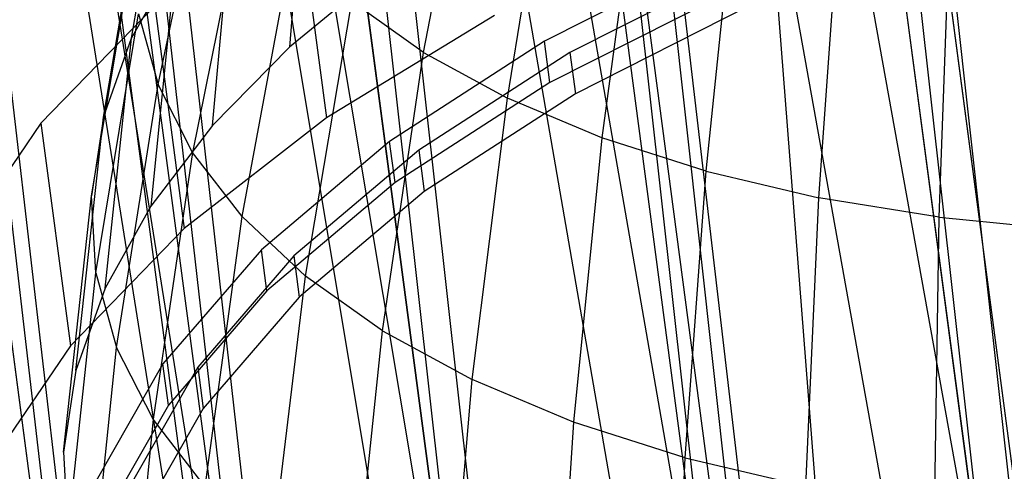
# Model space of a CAD drawing. Extents: x -23.4 to 23.6, y 0.3 to 4.
# Tile 29 of 189: x -19.36 to -18.956, y 1.079 to 1.264. Entities that reach past the tile are written whole.
import ezdxf

# ---------------------------------------------------------------- set-up
doc = ezdxf.new("R2010")
doc.units = 0
doc.header["$MEASUREMENT"] = 0
doc.layers.get('0').update_dxf_attribs({"color": 13, "linetype": 'CONTINUOUS'})

# ---------------------------------------------------------------- blocks, each defined once
blk = doc.blocks.new('FOURTY_V_PM_STL')
at = {"color": 0}
for p, q in [((-18.94484, 1.01971, -3.83189), (-19.32561, 3.8927, -2.15866)), ((-18.94484, 1.01971, -3.83189), (-19.32561, 3.8927, -2.15866)), ((-19.06442, 0.97874, -3.78877), (-19.44519, 3.85174, -2.11554)), ((-19.06442, 0.97874, -3.78877), (-19.44519, 3.85174, -2.11554)), ((-19.17256, 0.92909, -3.72813), (-19.55333, 3.80209, -2.0549)), ((-19.17256, 0.92909, -3.72813), (-19.55333, 3.80209, -2.0549)), ((-19.26615, 0.87219, -3.65171), (-19.64692, 3.74518, -1.97848)), ((-19.26615, 0.87219, -3.65171), (-19.64692, 3.74518, -1.97848)), ((-19.19456, 0.33207, -2.70803), (-19.57533, 3.20507, -1.0348)), ((-19.19456, 0.33207, -2.70803), (-19.57533, 3.20507, -1.0348)), ((-19.08938, 0.30151, -2.63162), (-19.47015, 3.17451, -0.95839)), ((-19.08938, 0.30151, -2.63162), (-19.47015, 3.17451, -0.95839)), ((-18.97204, 0.28175, -2.57098), (-19.35281, 3.15474, -0.89775)), ((-18.97204, 0.28175, -2.57098), (-19.35281, 3.15474, -0.89775)), ((-19.14783, 2.68294, -2.79935), (-18.95872, 0.98333, -3.7726)), ((-19.14783, 2.68294, -2.79935), (-18.95872, 0.98333, -3.7726)), ((-19.18257, 2.67229, -2.78895), (-18.95872, 0.98333, -3.7726)), ((-19.18257, 2.67229, -2.78895), (-18.95872, 0.98333, -3.7726)), ((-19.25844, 2.64505, -2.75946), (-18.95872, 0.98333, -3.7726)), ((-19.25844, 2.64505, -2.75946), (-18.95872, 0.98333, -3.7726)), ((-19.25844, 2.64505, -2.75946), (-19.06927, 0.94162, -3.72613)), ((-19.25844, 2.64505, -2.75946), (-19.06927, 0.94162, -3.72613)), ((-19.29311, 2.63057, -2.74249), (-19.06927, 0.94162, -3.72613)), ((-19.29311, 2.63057, -2.74249), (-19.06927, 0.94162, -3.72613)), ((-19.35847, 2.59913, -2.70336), (-19.06927, 0.94162, -3.72613)), ((-19.35847, 2.59913, -2.70336), (-19.06927, 0.94162, -3.72613)), ((-19.35847, 2.59913, -2.70336), (-19.16758, 0.89186, -3.66307)), ((-19.35847, 2.59913, -2.70336), (-19.16758, 0.89186, -3.66307)), ((-19.39142, 2.58082, -2.67942), (-19.16758, 0.89186, -3.66307)), ((-19.39142, 2.58082, -2.67942), (-19.16758, 0.89186, -3.66307)), ((-19.24059, 2.5765, -1.21793), (-18.97204, 0.28175, -2.57098)), ((-19.24059, 2.5765, -1.21793), (-18.97204, 0.28175, -2.57098)), ((-18.97204, 0.28175, -2.57098), (-19.15054, 2.57174, -1.18927)), ((-18.84592, 0.27334, -2.52785), (-19.15054, 2.57174, -1.18927)), ((-18.97204, 0.28175, -2.57098), (-19.15054, 2.57174, -1.18927)), ((-18.84592, 0.27334, -2.52785), (-19.15054, 2.57174, -1.18927)), ((-19.44504, 2.54649, -2.63268), (-19.16758, 0.89186, -3.66307)), ((-19.44504, 2.54649, -2.63268), (-19.16758, 0.89186, -3.66307)), ((-19.44504, 2.54649, -2.63268), (-19.25068, 0.83557, -3.58532)), ((-19.44504, 2.54649, -2.63268), (-19.25068, 0.83557, -3.58532)), ((-19.47452, 2.52452, -2.60168), (-19.25068, 0.83557, -3.58532)), ((-19.47452, 2.52452, -2.60168), (-19.25068, 0.83557, -3.58532)), ((-19.51566, 2.48865, -2.54944), (-19.25068, 0.83557, -3.58532)), ((-19.51566, 2.48865, -2.54944), (-19.25068, 0.83557, -3.58532)), ((-19.51566, 2.48865, -2.54944), (-19.31604, 0.77445, -3.49526)), ((-19.51566, 2.48865, -2.54944), (-19.31604, 0.77445, -3.49526)), ((-19.53988, 2.46341, -2.51161), (-19.31604, 0.77445, -3.49526)), ((-19.53988, 2.46341, -2.51161), (-19.31604, 0.77445, -3.49526)), ((-19.49203, 2.10239, -1.88084), (-19.26819, 0.41344, -2.86449)), ((-19.49203, 2.10239, -1.88084), (-19.26819, 0.41344, -2.86449)), ((-19.46207, 2.08433, -1.84301), (-19.26819, 0.41344, -2.86449)), ((-19.46207, 2.08433, -1.84301), (-19.26819, 0.41344, -2.86449)), ((-19.46207, 2.08433, -1.84301), (-19.18917, 0.37146, -2.77442)), ((-19.46207, 2.08433, -1.84301), (-19.18917, 0.37146, -2.77442)), ((-19.41301, 2.06041, -1.79078), (-19.18917, 0.37146, -2.77442)), ((-19.41301, 2.06041, -1.79078), (-19.18917, 0.37146, -2.77442)), ((-19.37883, 2.04688, -1.75978), (-19.18917, 0.37146, -2.77442)), ((-19.37883, 2.04688, -1.75978), (-19.18917, 0.37146, -2.77442)), ((-19.37883, 2.04688, -1.75978), (-19.09428, 0.33875, -2.69668)), ((-19.37883, 2.04688, -1.75978), (-19.09428, 0.33875, -2.69668)), ((-19.31812, 2.02771, -1.71303), (-19.09428, 0.33875, -2.69668)), ((-19.31812, 2.02771, -1.71303), (-19.09428, 0.33875, -2.69668)), ((-19.28153, 2.01861, -1.68909), (-19.09428, 0.33875, -2.69668)), ((-19.28153, 2.01861, -1.68909), (-19.09428, 0.33875, -2.69668)), ((-19.28153, 2.01861, -1.68909), (-18.98639, 0.31632, -2.63361)), ((-19.28153, 2.01861, -1.68909), (-18.98639, 0.31632, -2.63361)), ((-19.21024, 2.00528, -1.64997), (-18.98639, 0.31632, -2.63361)), ((-19.21024, 2.00528, -1.64997), (-18.98639, 0.31632, -2.63361)), ((-19.173, 2.00033, -1.633), (-18.98639, 0.31632, -2.63361)), ((-19.173, 2.00033, -1.633), (-18.98639, 0.31632, -2.63361)), ((-19.173, 2.00033, -1.633), (-18.8688, 0.30484, -2.58715)), ((-19.173, 2.00033, -1.633), (-18.8688, 0.30484, -2.58715)), ((-19.09265, 1.9938, -1.6035), (-18.8688, 0.30484, -2.58715)), ((-19.09265, 1.9938, -1.6035), (-18.8688, 0.30484, -2.58715)), ((-19.05634, 1.99256, -1.59311), (-18.8688, 0.30484, -2.58715)), ((-19.05634, 1.99256, -1.59311), (-18.8688, 0.30484, -2.58715)), ((-19.1944, 1.25065, -2.49595), (-19.17267, 1.36511, -2.45786)), ((-19.1944, 1.25065, -2.49595), (-19.17267, 1.36511, -2.45786)), ((-19.31418, 1.25646, -3.00387), (-19.29748, 1.35749, -2.9365)), ((-19.31418, 1.25646, -3.00387), (-19.29748, 1.35749, -2.9365)), ((-19.24165, 1.35114, -3.14993), (-19.24937, 1.25281, -3.22271)), ((-19.24165, 1.35114, -3.14993), (-19.24937, 1.25281, -3.22271)), ((-19.30333, 1.23748, -2.73177), (-19.28041, 1.34485, -2.67727)), ((-19.30333, 1.23748, -2.73177), (-19.28041, 1.34485, -2.67727)), ((-19.16007, 1.23198, -2.45608), (-19.14115, 1.34797, -2.42125)), ((-19.16007, 1.23198, -2.45608), (-19.14115, 1.34797, -2.42125)), ((-19.10556, 1.33304, -2.38752), (-19.12131, 1.21573, -2.41935)), ((-19.10556, 1.33304, -2.38752), (-19.12131, 1.21573, -2.41935)), ((-19.32568, 1.2241, -2.95093), (-19.30838, 1.32684, -2.88636)), ((-19.32568, 1.2241, -2.95093), (-19.30838, 1.32684, -2.88636)), ((-19.07855, 1.20207, -2.38617), (-19.06629, 1.3205, -2.35705)), ((-19.07855, 1.20207, -2.38617), (-19.06629, 1.3205, -2.35705)), ((-19.26715, 1.31889, -2.62967), (-19.28913, 1.20968, -2.6808)), ((-19.26715, 1.31889, -2.62967), (-19.28913, 1.20968, -2.6808)), ((-19.28094, 1.2207, -3.17474), (-19.27192, 1.32034, -3.10393)), ((-19.28094, 1.2207, -3.17474), (-19.27192, 1.32034, -3.10393)), ((-19.24632, 1.31518, -3.32911), (-19.23422, 1.22392, -3.38226)), ((-19.24632, 1.31518, -3.32911), (-19.23422, 1.22392, -3.38226)), ((-19.03228, 1.19116, -2.35691), (-19.0238, 1.31048, -2.33018)), ((-19.03228, 1.19116, -2.35691), (-19.0238, 1.31048, -2.33018)), ((-18.98302, 1.18313, -2.33191), (-18.97857, 1.3031, -2.30722)), ((-18.98302, 1.18313, -2.33191), (-18.97857, 1.3031, -2.30722)), ((-19.33057, 1.19196, -2.89685), (-19.31301, 1.2964, -2.83514)), ((-19.33057, 1.19196, -2.89685), (-19.31301, 1.2964, -2.83514)), ((-19.26888, 1.1834, -2.63108), (-19.24824, 1.29435, -2.58323)), ((-19.26888, 1.1834, -2.63108), (-19.24824, 1.29435, -2.58323)), ((-19.31418, 1.25646, -3.00387), (-19.29619, 1.28866, -3.05506)), ((-19.31418, 1.25646, -3.00387), (-19.29619, 1.28866, -3.05506)), ((-19.29619, 1.28866, -3.05506), (-19.30625, 1.18766, -3.12378)), ((-19.29619, 1.28866, -3.05506), (-19.30625, 1.18766, -3.12378)), ((-19.07182, 1.29214, -3.42306), (-19.14484, 1.2553, -3.37642)), ((-19.07182, 1.29214, -3.42306), (-19.14484, 1.2553, -3.37642)), ((-19.06318, 1.2866, -3.41158), (-19.13442, 1.25066, -3.36609)), ((-19.06318, 1.2866, -3.41158), (-19.13442, 1.25066, -3.36609)), ((-19.2119, 1.28365, -3.26713), (-19.24937, 1.25281, -3.22271)), ((-19.2119, 1.28365, -3.26713), (-19.24937, 1.25281, -3.22271)), ((-19.06958, 1.27524, -3.4329), (-19.1426, 1.2384, -3.38627)), ((-19.06958, 1.27524, -3.4329), (-19.1426, 1.2384, -3.38627)), ((-19.3047, 1.26975, -3.26438), (-19.35135, 1.22167, -3.19243)), ((-19.3047, 1.26975, -3.26438), (-19.35135, 1.22167, -3.19243)), ((-19.3047, 1.26975, -3.26438), (-19.29261, 1.17849, -3.31753)), ((-19.3047, 1.26975, -3.26438), (-19.29261, 1.17849, -3.31753)), ((-19.24282, 1.15896, -2.58317), (-19.2239, 1.27152, -2.53849)), ((-19.24282, 1.15896, -2.58317), (-19.2239, 1.27152, -2.53849)), ((-19.1944, 1.25065, -2.49595), (-19.2239, 1.27152, -2.53849)), ((-19.1944, 1.25065, -2.49595), (-19.2239, 1.27152, -2.53849)), ((-19.06094, 1.2697, -3.42142), (-19.13218, 1.23376, -3.37593)), ((-19.06094, 1.2697, -3.42142), (-19.13218, 1.23376, -3.37593)), ((-19.32878, 1.1604, -2.84225), (-19.31132, 1.2665, -2.78341)), ((-19.32878, 1.1604, -2.84225), (-19.31132, 1.2665, -2.78341)), ((-19.31132, 1.2665, -2.78341), (-19.30333, 1.23748, -2.73177)), ((-19.31132, 1.2665, -2.78341), (-19.30333, 1.23748, -2.73177)), ((-19.16529, 1.26579, -3.43846), (-19.23422, 1.22392, -3.38226)), ((-19.16529, 1.26579, -3.43846), (-19.23422, 1.22392, -3.38226)), ((-19.32568, 1.2241, -2.95093), (-19.31418, 1.25646, -3.00387)), ((-19.32568, 1.2241, -2.95093), (-19.31418, 1.25646, -3.00387)), ((-19.325, 1.15408, -3.0704), (-19.31418, 1.25646, -3.00387)), ((-19.325, 1.15408, -3.0704), (-19.31418, 1.25646, -3.00387)), ((-19.24937, 1.25281, -3.22271), (-19.28094, 1.2207, -3.17474)), ((-19.24937, 1.25281, -3.22271), (-19.28094, 1.2207, -3.17474)), ((-19.14484, 1.2553, -3.37642), (-19.20834, 1.21423, -3.32034)), ((-19.14484, 1.2553, -3.37642), (-19.20834, 1.21423, -3.32034)), ((-19.1426, 1.2384, -3.38627), (-19.14484, 1.2553, -3.37642)), ((-19.1426, 1.2384, -3.38627), (-19.14484, 1.2553, -3.37642)), ((-19.21123, 1.13661, -2.53762), (-19.1944, 1.25065, -2.49595)), ((-19.21123, 1.13661, -2.53762), (-19.1944, 1.25065, -2.49595)), ((-19.13442, 1.25066, -3.36609), (-19.19636, 1.21059, -3.31138)), ((-19.13442, 1.25066, -3.36609), (-19.19636, 1.21059, -3.31138)), ((-19.1944, 1.25065, -2.49595), (-19.16007, 1.23198, -2.45608)), ((-19.1944, 1.25065, -2.49595), (-19.16007, 1.23198, -2.45608)), ((-19.13442, 1.25066, -3.36609), (-19.13218, 1.23376, -3.37593)), ((-19.13442, 1.25066, -3.36609), (-19.13218, 1.23376, -3.37593)), ((-19.32035, 1.12977, -2.78774), (-19.30333, 1.23748, -2.73177)), ((-19.32035, 1.12977, -2.78774), (-19.30333, 1.23748, -2.73177)), ((-19.28913, 1.20968, -2.6808), (-19.30333, 1.23748, -2.73177)), ((-19.28913, 1.20968, -2.6808), (-19.30333, 1.23748, -2.73177)), ((-19.1426, 1.2384, -3.38627), (-19.2061, 1.19733, -3.33018)), ((-19.1426, 1.2384, -3.38627), (-19.2061, 1.19733, -3.33018)), ((-19.13218, 1.23376, -3.37593), (-19.19412, 1.19369, -3.32122)), ((-19.13218, 1.23376, -3.37593), (-19.19412, 1.19369, -3.32122)), ((-19.17447, 1.11662, -2.49494), (-19.16007, 1.23198, -2.45608)), ((-19.17447, 1.11662, -2.49494), (-19.16007, 1.23198, -2.45608)), ((-19.12131, 1.21573, -2.41935), (-19.16007, 1.23198, -2.45608)), ((-19.12131, 1.21573, -2.41935), (-19.16007, 1.23198, -2.45608)), ((-19.337, 1.12035, -3.0152), (-19.32568, 1.2241, -2.95093)), ((-19.337, 1.12035, -3.0152), (-19.32568, 1.2241, -2.95093)), ((-19.32568, 1.2241, -2.95093), (-19.33057, 1.19196, -2.89685)), ((-19.32568, 1.2241, -2.95093), (-19.33057, 1.19196, -2.89685)), ((-19.23422, 1.22392, -3.38226), (-19.29261, 1.17849, -3.31753)), ((-19.23422, 1.22392, -3.38226), (-19.29261, 1.17849, -3.31753)), ((-19.35135, 1.22167, -3.19243), (-19.38531, 1.17192, -3.11475)), ((-19.35135, 1.22167, -3.19243), (-19.38531, 1.17192, -3.11475)), ((-19.35135, 1.22167, -3.19243), (-19.33926, 1.13041, -3.24558)), ((-19.35135, 1.22167, -3.19243), (-19.33926, 1.13041, -3.24558)), ((-19.28094, 1.2207, -3.17474), (-19.30625, 1.18766, -3.12378)), ((-19.28094, 1.2207, -3.17474), (-19.30625, 1.18766, -3.12378)), ((-19.12131, 1.21573, -2.41935), (-19.13297, 1.09922, -2.45561)), ((-19.12131, 1.21573, -2.41935), (-19.13297, 1.09922, -2.45561)), ((-19.07855, 1.20207, -2.38617), (-19.12131, 1.21573, -2.41935)), ((-19.07855, 1.20207, -2.38617), (-19.12131, 1.21573, -2.41935)), ((-19.20834, 1.21423, -3.32034), (-19.26089, 1.16983, -3.25607)), ((-19.20834, 1.21423, -3.32034), (-19.26089, 1.16983, -3.25607)), ((-19.2061, 1.19733, -3.33018), (-19.20834, 1.21423, -3.32034)), ((-19.2061, 1.19733, -3.33018), (-19.20834, 1.21423, -3.32034)), ((-19.28913, 1.20968, -2.6808), (-19.30536, 1.10042, -2.73393)), ((-19.28913, 1.20968, -2.6808), (-19.30536, 1.10042, -2.73393)), ((-19.26888, 1.1834, -2.63108), (-19.28913, 1.20968, -2.6808)), ((-19.26888, 1.1834, -2.63108), (-19.28913, 1.20968, -2.6808)), ((-19.19636, 1.21059, -3.31138), (-19.24763, 1.16728, -3.24867)), ((-19.19636, 1.21059, -3.31138), (-19.24763, 1.16728, -3.24867)), ((-19.19636, 1.21059, -3.31138), (-19.19412, 1.19369, -3.32122)), ((-19.19636, 1.21059, -3.31138), (-19.19412, 1.19369, -3.32122)), ((-19.08718, 1.08459, -2.42007), (-19.07855, 1.20207, -2.38617)), ((-19.08718, 1.08459, -2.42007), (-19.07855, 1.20207, -2.38617)), ((-19.07855, 1.20207, -2.38617), (-19.03228, 1.19116, -2.35691)), ((-19.07855, 1.20207, -2.38617), (-19.03228, 1.19116, -2.35691)), ((-19.2061, 1.19733, -3.33018), (-19.25865, 1.15293, -3.26591)), ((-19.2061, 1.19733, -3.33018), (-19.25865, 1.15293, -3.26591)), ((-19.34209, 1.08683, -2.95881), (-19.33057, 1.19196, -2.89685)), ((-19.34209, 1.08683, -2.95881), (-19.33057, 1.19196, -2.89685)), ((-19.32878, 1.1604, -2.84225), (-19.33057, 1.19196, -2.89685)), ((-19.32878, 1.1604, -2.84225), (-19.33057, 1.19196, -2.89685)), ((-19.19412, 1.19369, -3.32122), (-19.24539, 1.15038, -3.25852)), ((-19.19412, 1.19369, -3.32122), (-19.24539, 1.15038, -3.25852)), ((-19.30625, 1.18766, -3.12378), (-19.325, 1.15408, -3.0704)), ((-19.30625, 1.18766, -3.12378), (-19.325, 1.15408, -3.0704)), ((-19.03764, 1.07292, -2.38875), (-19.03228, 1.19116, -2.35691)), ((-19.03764, 1.07292, -2.38875), (-19.03228, 1.19116, -2.35691)), ((-18.98302, 1.18313, -2.33191), (-19.03228, 1.19116, -2.35691)), ((-18.98302, 1.18313, -2.33191), (-19.03228, 1.19116, -2.35691)), ((-19.28399, 1.07268, -2.68144), (-19.26888, 1.1834, -2.63108)), ((-19.28399, 1.07268, -2.68144), (-19.26888, 1.1834, -2.63108)), ((-19.26888, 1.1834, -2.63108), (-19.24282, 1.15896, -2.58317)), ((-19.26888, 1.1834, -2.63108), (-19.24282, 1.15896, -2.58317)), ((-18.9849, 1.06431, -2.36198), (-18.98302, 1.18313, -2.33191)), ((-18.9849, 1.06431, -2.36198), (-18.98302, 1.18313, -2.33191)), ((-18.98302, 1.18313, -2.33191), (-18.93133, 1.17806, -2.31145)), ((-18.98302, 1.18313, -2.33191), (-18.93133, 1.17806, -2.31145)), ((-19.29261, 1.17849, -3.31753), (-19.33926, 1.13041, -3.24558)), ((-19.29261, 1.17849, -3.31753), (-19.33926, 1.13041, -3.24558)), ((-19.26089, 1.16983, -3.25607), (-19.30132, 1.1231, -3.18503)), ((-19.26089, 1.16983, -3.25607), (-19.30132, 1.1231, -3.18503)), ((-19.24763, 1.16728, -3.24867), (-19.28707, 1.12169, -3.17937)), ((-19.24763, 1.16728, -3.24867), (-19.28707, 1.12169, -3.17937)), ((-19.25865, 1.15293, -3.26591), (-19.26089, 1.16983, -3.25607)), ((-19.25865, 1.15293, -3.26591), (-19.26089, 1.16983, -3.25607)), ((-19.24763, 1.16728, -3.24867), (-19.24539, 1.15038, -3.25852)), ((-19.24763, 1.16728, -3.24867), (-19.24539, 1.15038, -3.25852)), ((-19.34023, 1.05392, -2.90187), (-19.32878, 1.1604, -2.84225)), ((-19.34023, 1.05392, -2.90187), (-19.32878, 1.1604, -2.84225)), ((-19.32878, 1.1604, -2.84225), (-19.32035, 1.12977, -2.78774)), ((-19.32878, 1.1604, -2.84225), (-19.32035, 1.12977, -2.78774)), ((-19.25647, 1.04687, -2.63087), (-19.24282, 1.15896, -2.58317)), ((-19.25647, 1.04687, -2.63087), (-19.24282, 1.15896, -2.58317)), ((-19.21123, 1.13661, -2.53762), (-19.24282, 1.15896, -2.58317)), ((-19.21123, 1.13661, -2.53762), (-19.24282, 1.15896, -2.58317)), ((-19.325, 1.15408, -3.0704), (-19.337, 1.12035, -3.0152)), ((-19.325, 1.15408, -3.0704), (-19.337, 1.12035, -3.0152)), ((-19.25865, 1.15293, -3.26591), (-19.29908, 1.1062, -3.19488)), ((-19.25865, 1.15293, -3.26591), (-19.29908, 1.1062, -3.19488)), ((-19.24539, 1.15038, -3.25852), (-19.28483, 1.10479, -3.18922)), ((-19.24539, 1.15038, -3.25852), (-19.28483, 1.10479, -3.18922)), ((-19.22312, 1.02328, -2.58277), (-19.21123, 1.13661, -2.53762)), ((-19.22312, 1.02328, -2.58277), (-19.21123, 1.13661, -2.53762)), ((-19.21123, 1.13661, -2.53762), (-19.17447, 1.11662, -2.49494)), ((-19.21123, 1.13661, -2.53762), (-19.17447, 1.11662, -2.49494)), ((-19.33926, 1.13041, -3.24558), (-19.37322, 1.08066, -3.1679)), ((-19.33926, 1.13041, -3.24558), (-19.37322, 1.08066, -3.1679)), ((-19.33144, 1.02198, -2.84503), (-19.32035, 1.12977, -2.78774)), ((-19.33144, 1.02198, -2.84503), (-19.32035, 1.12977, -2.78774)), ((-19.30536, 1.10042, -2.73393), (-19.32035, 1.12977, -2.78774)), ((-19.30536, 1.10042, -2.73393), (-19.32035, 1.12977, -2.78774)), ((-19.30132, 1.1231, -3.18503), (-19.32872, 1.07509, -3.10883)), ((-19.30132, 1.1231, -3.18503), (-19.32872, 1.07509, -3.10883)), ((-19.29908, 1.1062, -3.19488), (-19.30132, 1.1231, -3.18503)), ((-19.29908, 1.1062, -3.19488), (-19.30132, 1.1231, -3.18503)), ((-19.337, 1.12035, -3.0152), (-19.34209, 1.08683, -2.95881)), ((-19.337, 1.12035, -3.0152), (-19.34209, 1.08683, -2.95881)), ((-19.28707, 1.12169, -3.17937), (-19.31381, 1.07485, -3.10503)), ((-19.28707, 1.12169, -3.17937), (-19.31381, 1.07485, -3.10503)), ((-19.28707, 1.12169, -3.17937), (-19.28483, 1.10479, -3.18922)), ((-19.28707, 1.12169, -3.17937), (-19.28483, 1.10479, -3.18922)), ((-19.18432, 1.00218, -2.53771), (-19.17447, 1.11662, -2.49494)), ((-19.18432, 1.00218, -2.53771), (-19.17447, 1.11662, -2.49494)), ((-19.13297, 1.09922, -2.45561), (-19.17447, 1.11662, -2.49494)), ((-19.13297, 1.09922, -2.45561), (-19.17447, 1.11662, -2.49494)), ((-19.29908, 1.1062, -3.19488), (-19.32648, 1.05819, -3.11867)), ((-19.29908, 1.1062, -3.19488), (-19.32648, 1.05819, -3.11867)), ((-19.28483, 1.10479, -3.18922), (-19.31157, 1.05795, -3.11487)), ((-19.28483, 1.10479, -3.18922), (-19.31157, 1.05795, -3.11487)), ((-19.30536, 1.10042, -2.73393), (-19.31581, 0.99137, -2.78892)), ((-19.30536, 1.10042, -2.73393), (-19.31581, 0.99137, -2.78892)), ((-19.28399, 1.07268, -2.68144), (-19.30536, 1.10042, -2.73393)), ((-19.28399, 1.07268, -2.68144), (-19.30536, 1.10042, -2.73393)), ((-19.13297, 1.09922, -2.45561), (-19.1405, 0.98381, -2.49619)), ((-19.13297, 1.09922, -2.45561), (-19.1405, 0.98381, -2.49619)), ((-19.08718, 1.08459, -2.42007), (-19.13297, 1.09922, -2.45561)), ((-19.08718, 1.08459, -2.42007), (-19.13297, 1.09922, -2.45561)), ((-19.34209, 1.08683, -2.95881), (-19.34023, 1.05392, -2.90187)), ((-19.34209, 1.08683, -2.95881), (-19.34023, 1.05392, -2.90187)), ((-19.09217, 0.96837, -2.45869), (-19.08718, 1.08459, -2.42007)), ((-19.09217, 0.96837, -2.45869), (-19.08718, 1.08459, -2.42007)), ((-19.08718, 1.08459, -2.42007), (-19.03764, 1.07292, -2.38875)), ((-19.08718, 1.08459, -2.42007), (-19.03764, 1.07292, -2.38875))]:
    blk.add_line(p, q, dxfattribs=at)

msp = doc.modelspace()

# ---------------------------------------------------------------- block references
at = {"color": 0}
msp.add_blockref('FOURTY_V_PM_STL', (0, 0), dxfattribs=at)

doc.saveas('drawing.dxf')
